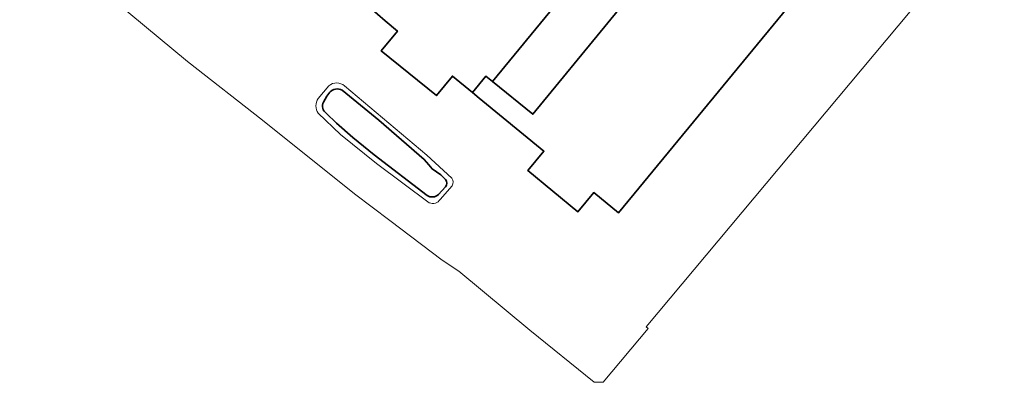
# Model space of a CAD drawing. Header units: metres. Extents: x 201541 to 204988, y 387833 to 394342.
# Tile 15 of 214: x 203473 to 203696, y 388659 to 388741. Entities that reach past the tile are written whole.
import ezdxf

# ---------------------------------------------------------------- set-up
doc = ezdxf.new("R2010")
doc.units = ezdxf.units.M
for name, color, linetype, lineweight in [('B-WE-GR-BOUWLAND-GV', 80, 'Continuous', 13), ('B-WE-IE-TERREINAFSCHEIDING_KUNSTMATIG_HEKWERK-G', 20, 'IE-TERREINAFSCHEIDING-KUNSTMATIG', 18), ('B-WE-OG-BEBOUWING-GV', 7, 'Continuous', 35), ('B-WE-OG-BEBOUWING_BASSIN-GV', 7, 'Continuous', 35), ('B-WE-OG-TERREIN_ERF-GV', 7, 'Continuous', 18)]:
    doc.layers.add(name, color=color, linetype=linetype, lineweight=lineweight)
doc.linetypes.add('IE-TERREINAFSCHEIDING-KUNSTMATIG', pattern='A,4,[82,NLCS.SHX,S=0.75,R=90,X=0,Y=0],4,-2', length=10)

msp = doc.modelspace()

# ---------------------------------------------------------------- linework, layer by layer
at = {"layer": 'B-WE-GR-BOUWLAND-GV'}
msp.add_lwpolyline([(203696.421, 388769.541), (203682.503, 388752.955), (203614.736, 388671.801), (203615.169, 388671.439), (203605.024, 388659.289), (203604.287, 388659.292), (203602.932, 388659.298), (203588.459, 388671.095), (203572.393, 388684.463), (203568.609, 388686.949), (203556.794, 388695.85), (203548.779, 388701.888), (203528.017, 388718.559), (203511.058, 388731.871), (203491.587, 388748.073), (203465.016, 388769.339), (203518.558, 388833.269), (203540.687, 388860.033), (203564.968, 388888.837), (203469.595, 388969.145)], dxfattribs=at)
at = {"layer": 'B-WE-IE-TERREINAFSCHEIDING_KUNSTMATIG_HEKWERK-G'}
msp.add_lwpolyline([(203614.736, 388671.801), (203682.503, 388752.955), (203696.421, 388769.541), (203704.449, 388777.459)], dxfattribs=at)
at = {"layer": 'B-WE-OG-BEBOUWING-GV'}
for points in [[(203621.619, 388831.64), (203624.973, 388828.869), (203556.619, 388746.138), (203553.266, 388748.909), (203550.526, 388745.593), (203555.714, 388741.009), (203558.481, 388738.742), (203554.848, 388734.28), (203567.315, 388724.13), (203570.917, 388728.554), (203575.482, 388724.814), (203578.478, 388728.518), (203579.993, 388727.292), (203647.874, 388809.917), (203645.73, 388811.651), (203648.276, 388814.798), (203624.238, 388834.81)], [(203575.482, 388724.814), (203577.001, 388723.57), (203591.592, 388711.53), (203588.001, 388707.183), (203599.293, 388697.857), (203602.889, 388702.211), (203608.465, 388697.622), (203669.208, 388771.434), (203673.949, 388767.537), (203687.005, 388783.419), (203650.335, 388813.084), (203648.276, 388814.798), (203645.73, 388811.651), (203647.874, 388809.917), (203656.887, 388802.626), (203589.091, 388719.933), (203579.993, 388727.292), (203578.478, 388728.518)]]:
    msp.add_lwpolyline(points, close=True, dxfattribs=at)
at = {"layer": 'B-WE-OG-BEBOUWING_BASSIN-GV'}
for points in [[(203543.184, 388724.889), (203542.505, 388724.018), (203541.756, 388722.656)], [(203569.374, 388705.152), (203568.274, 388706.197), (203566.37, 388707.586), (203565.592, 388708.507), (203564.554, 388709.713), (203554.263, 388718.58), (203545.997, 388725.337)], [(203542.42, 388720.125), (203544.754, 388717.878), (203548.449, 388714.621), (203553.228, 388710.712), (203565.2, 388701.544)], [(203567.744, 388701.772), (203569.327, 388703.486)]]:
    msp.add_lwpolyline(points, dxfattribs=at)
for points in [[(203545.997, 388725.337, 0.3476298), (203543.184, 388724.889)], [(203541.756, 388722.656, 0.3641972), (203542.42, 388720.125)], [(203569.327, 388703.486, 0.345101), (203569.374, 388705.152)], [(203565.2, 388701.544, 0.3459516), (203567.744, 388701.772)]]:
    msp.add_lwpolyline(points, format="xyb", dxfattribs=at)
at = {"layer": 'B-WE-OG-TERREIN_ERF-GV'}
msp.add_lwpolyline([(203647.874, 388809.917), (203579.993, 388727.292), (203589.091, 388719.933), (203656.887, 388802.626)], close=True, dxfattribs=at)
for points in [[(203669.208, 388771.434), (203608.465, 388697.622), (203602.889, 388702.211), (203599.293, 388697.857), (203588.001, 388707.183), (203591.592, 388711.53), (203577.001, 388723.57), (203575.482, 388724.814), (203570.917, 388728.554), (203567.315, 388724.13), (203554.848, 388734.28), (203558.481, 388738.742), (203555.714, 388741.009), (203550.526, 388745.593)], [(203491.587, 388748.073), (203511.058, 388731.871), (203528.017, 388718.559), (203548.779, 388701.888), (203556.794, 388695.85), (203568.609, 388686.949), (203572.393, 388684.463), (203588.459, 388671.095), (203602.932, 388659.298), (203604.287, 388659.292), (203605.024, 388659.289), (203615.169, 388671.439), (203614.736, 388671.801), (203682.503, 388752.955)], [(203543.016, 388726.332), (203540.601, 388723.481)], [(203540.601, 388723.481), (203543.016, 388726.332)], [(203541.756, 388722.656), (203542.505, 388724.018), (203543.184, 388724.889)], [(203545.997, 388725.337), (203554.263, 388718.58), (203564.554, 388709.713), (203565.592, 388708.507), (203566.37, 388707.586), (203568.274, 388706.197), (203569.374, 388705.152)], [(203570.83, 388705.456), (203565.129, 388710.663), (203546.555, 388726.306)], [(203546.555, 388726.306), (203565.129, 388710.663), (203570.83, 388705.456)], [(203540.601, 388720.136), (203545.596, 388715.335), (203553.766, 388708.775), (203565.671, 388699.887)], [(203565.671, 388699.887), (203553.766, 388708.775), (203545.596, 388715.335), (203540.601, 388720.136)], [(203565.2, 388701.544), (203553.228, 388710.712), (203548.449, 388714.621), (203544.754, 388717.878), (203542.42, 388720.125)], [(203569.327, 388703.486), (203567.744, 388701.772)], [(203568.184, 388700.667), (203570.89, 388703.729)], [(203570.89, 388703.729), (203568.184, 388700.667)]]:
    msp.add_lwpolyline(points, dxfattribs=at)
for points in [[(203546.555, 388726.306, 0.3888123), (203543.016, 388726.332)], [(203543.016, 388726.332, -0.3888123), (203546.555, 388726.306)], [(203543.184, 388724.889, -0.3476298), (203545.997, 388725.337)], [(203540.601, 388723.481, 0.3067265), (203540.601, 388720.136)], [(203540.601, 388720.136, -0.3067265), (203540.601, 388723.481)], [(203542.42, 388720.125, -0.3641972), (203541.756, 388722.656)], [(203569.374, 388705.152, -0.345101), (203569.327, 388703.486)], [(203570.89, 388703.729, 0.2687326), (203570.83, 388705.456)], [(203570.83, 388705.456, -0.2687326), (203570.89, 388703.729)], [(203567.744, 388701.772, -0.3459516), (203565.2, 388701.544)], [(203565.671, 388699.887, 0.37084), (203568.184, 388700.667)], [(203568.184, 388700.667, -0.37084), (203565.671, 388699.887)]]:
    msp.add_lwpolyline(points, format="xyb", dxfattribs=at)

doc.saveas('drawing.dxf')
